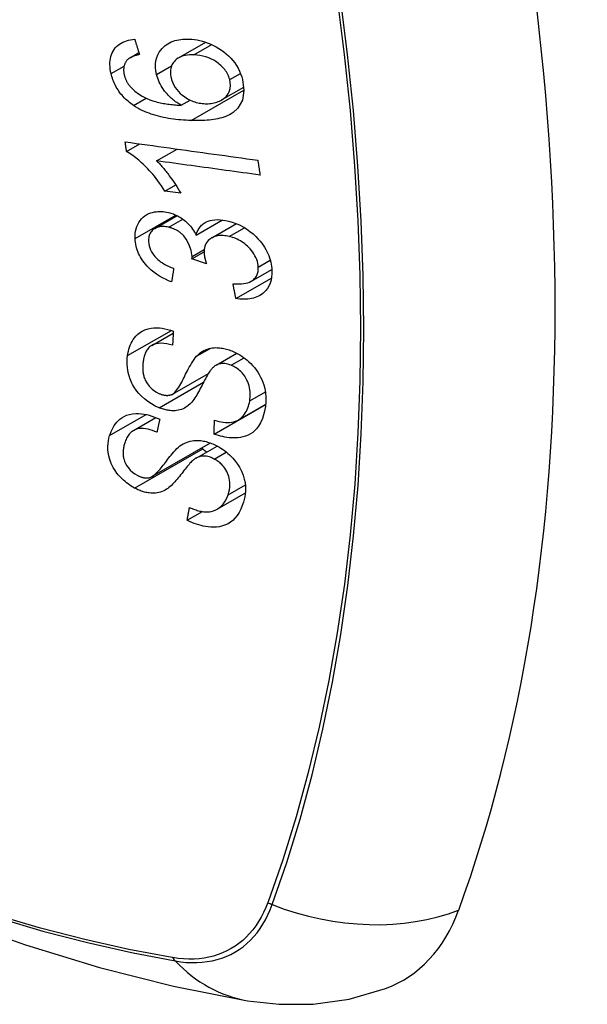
# Model space of a CAD drawing. Header units: inches. Extents: x 581 to 683, y 228 to 312.
# Tile 34 of 104: x 606.365 to 606.667, y 294.864 to 295.39. Entities that reach past the tile are written whole.
import ezdxf

# ---------------------------------------------------------------- set-up
doc = ezdxf.new("R2010")
doc.units = ezdxf.units.IN
doc.header["$MEASUREMENT"] = 0
doc.layers.add('Visible Edges(ANSI)', color=7, linetype='Continuous', lineweight=25)
doc.layers.add('Visible Tangent Edges(ANSI)', color=7, linetype='Continuous', lineweight=25)

msp = doc.modelspace()

# ---------------------------------------------------------------- linework, layer by layer
at = {"layer": 'Visible Edges(ANSI)'}
for p, q in [((606.44924, 295.36931), (606.46378, 295.37769)), ((606.42345, 295.36941), (606.42814, 295.37211)), ((606.47227, 295.34685), (606.48408, 295.35366)), ((606.45068, 295.34405), (606.45543, 295.34678)), ((606.42155, 295.31935), (606.42863, 295.32343)), ((606.43759, 295.31437), (606.44853, 295.32067)), ((606.44204, 295.2982), (606.44778, 295.3015)), ((606.45044, 295.29705), (606.44204, 295.2982)), ((606.43664, 295.27828), (606.44852, 295.28512)), ((606.4587, 295.2747), (606.47275, 295.2828)), ((606.467, 295.27324), (606.48019, 295.28084)), ((606.45644, 295.26208), (606.46292, 295.26581)), ((606.46417, 295.25945), (606.45644, 295.26208)), ((606.48814, 295.25017), (606.49901, 295.25643)), ((606.47987, 295.24081), (606.49885, 295.25174)), ((606.435, 295.21588), (606.44644, 295.22247)), ((606.4693, 295.20529), (606.48039, 295.21167)), ((606.4461, 295.18988), (606.46521, 295.20088)), ((606.46823, 295.16855), (606.49569, 295.18436)), ((606.48103, 295.176), (606.4958, 295.1845)), ((606.49569, 295.18436), (606.49569, 295.18444)), ((606.49578, 295.1843), (606.49569, 295.18436)), ((606.4252, 295.17041), (606.4372, 295.17733)), ((606.43511, 295.14581), (606.46631, 295.16378)), ((606.45864, 295.15569), (606.46988, 295.16216)), ((606.46979, 295.1284), (606.48496, 295.13714)), ((606.45387, 295.12252), (606.46197, 295.12719))]:
    msp.add_line(p, q, dxfattribs=at)
at = {"layer": 'Visible Edges(ANSI)', "flags": 128}
for points in [[(606.41332, 295.36092), (606.41306, 295.36211), (606.41286, 295.3633), (606.41272, 295.36449), (606.41266, 295.36566), (606.41266, 295.36681), (606.41275, 295.36794), (606.41291, 295.36904), (606.41316, 295.37009), (606.41348, 295.3711), (606.41389, 295.37206), (606.41437, 295.37297), (606.41493, 295.37384), (606.41556, 295.37465), (606.41625, 295.37539), (606.41701, 295.37606), (606.41783, 295.37667), (606.4187, 295.37722), (606.41963, 295.3777), (606.42059, 295.37811), (606.42159, 295.37845), (606.42263, 295.37874), (606.42369, 295.37897), (606.42478, 295.37915), (606.42588, 295.37928)], [(606.42588, 295.37928), (606.42599, 295.37894), (606.4261, 295.37859), (606.4262, 295.37825), (606.42631, 295.37791), (606.42642, 295.37757), (606.42652, 295.37723), (606.42663, 295.37689), (606.42674, 295.37655), (606.42685, 295.37621), (606.42695, 295.37587), (606.42706, 295.37553), (606.42717, 295.37519), (606.42728, 295.37485), (606.42738, 295.37451), (606.42749, 295.37417), (606.4276, 295.37383), (606.42771, 295.37349), (606.42781, 295.37315), (606.42792, 295.37281), (606.42803, 295.37247), (606.42814, 295.37213), (606.42825, 295.37179), (606.42835, 295.37145), (606.42846, 295.37111)], [(606.43752, 295.36047), (606.43715, 295.36237), (606.43696, 295.36425), (606.43698, 295.36608), (606.43721, 295.36783), (606.43765, 295.3695), (606.43827, 295.37103), (606.43899, 295.37235), (606.43976, 295.37345), (606.44049, 295.37434), (606.44119, 295.37507), (606.44193, 295.37573), (606.44272, 295.37634), (606.44355, 295.37689), (606.44443, 295.37739), (606.44536, 295.37783), (606.44632, 295.37821), (606.44732, 295.37854), (606.44834, 295.3788), (606.44938, 295.37901), (606.45045, 295.37917), (606.45154, 295.37928), (606.45265, 295.37935), (606.45377, 295.37937), (606.45491, 295.37934)], [(606.45491, 295.37934), (606.45633, 295.37926), (606.45777, 295.3791), (606.45921, 295.37888), (606.46066, 295.37858), (606.46211, 295.37821), (606.46357, 295.37776), (606.46504, 295.37723), (606.46652, 295.37663), (606.46798, 295.37595), (606.46942, 295.37519), (606.47083, 295.37437), (606.47219, 295.37348), (606.4735, 295.37252), (606.47475, 295.37149), (606.47596, 295.37039), (606.47711, 295.36921), (606.47819, 295.36795), (606.47921, 295.36663), (606.48015, 295.36523), (606.48101, 295.36377), (606.48176, 295.36228), (606.4824, 295.36078), (606.48294, 295.35926), (606.48338, 295.35772)], [(606.42846, 295.37111), (606.42816, 295.37105), (606.42786, 295.37098), (606.42756, 295.37091), (606.42726, 295.37084), (606.42696, 295.37076), (606.42666, 295.37068), (606.42636, 295.3706), (606.42607, 295.37051), (606.42577, 295.37041), (606.42548, 295.37031), (606.42519, 295.37021), (606.42491, 295.3701), (606.42463, 295.36999), (606.42436, 295.36987), (606.42409, 295.36974), (606.42383, 295.36961), (606.42357, 295.36947), (606.42332, 295.36933), (606.42307, 295.36917), (606.42283, 295.36901), (606.4226, 295.36884), (606.42238, 295.36866), (606.42216, 295.36847), (606.42196, 295.36827)], [(606.45746, 295.37091), (606.45629, 295.37092), (606.45513, 295.37088), (606.45399, 295.37078), (606.45288, 295.37061), (606.45181, 295.37036), (606.45078, 295.37003), (606.44981, 295.36961), (606.44889, 295.3691), (606.44808, 295.36851), (606.44741, 295.36791), (606.44686, 295.3673), (606.44642, 295.36672), (606.44607, 295.36616), (606.44576, 295.36558), (606.4455, 295.36497), (606.44528, 295.36433), (606.44512, 295.36366), (606.445, 295.36297), (606.44494, 295.36226), (606.44493, 295.36154), (606.44497, 295.3608), (606.44505, 295.36005), (606.44518, 295.3593), (606.44534, 295.35854)], [(606.47654, 295.35776), (606.47635, 295.35845), (606.47611, 295.35913), (606.47585, 295.35981), (606.47554, 295.36048), (606.47519, 295.36114), (606.4748, 295.3618), (606.47437, 295.36244), (606.47391, 295.36306), (606.47342, 295.36367), (606.4729, 295.36425), (606.47236, 295.36481), (606.47179, 295.36534), (606.4712, 295.36586), (606.47059, 295.36635), (606.46996, 295.36683), (606.46916, 295.36739), (606.46813, 295.36803), (606.46687, 295.3687), (606.46538, 295.36935), (606.46379, 295.36989), (606.4622, 295.37031), (606.4606, 295.37061), (606.45902, 295.37081), (606.45746, 295.37091)], [(606.42196, 295.36827), (606.42174, 295.36801), (606.42154, 295.36775), (606.42135, 295.36747), (606.42116, 295.36719), (606.42099, 295.3669), (606.42083, 295.3666), (606.42068, 295.36629), (606.42055, 295.36598), (606.42043, 295.36566), (606.42032, 295.36533), (606.42023, 295.365), (606.42015, 295.36466), (606.42009, 295.36431), (606.42004, 295.36396), (606.42001, 295.3636), (606.41998, 295.36323), (606.41998, 295.36286), (606.41999, 295.36248), (606.42001, 295.3621), (606.42005, 295.36172), (606.4201, 295.36133), (606.42016, 295.36094), (606.42023, 295.36056), (606.42032, 295.36017)], [(606.42523, 295.34394), (606.42449, 295.34446), (606.42376, 295.345), (606.42305, 295.34556), (606.42235, 295.34614), (606.42167, 295.34674), (606.42101, 295.34736), (606.42036, 295.34801), (606.41974, 295.34867), (606.41914, 295.34934), (606.41857, 295.35003), (606.41802, 295.35074), (606.4175, 295.35147), (606.417, 295.35221), (606.41653, 295.35297), (606.41608, 295.35374), (606.41567, 295.35451), (606.41528, 295.35529), (606.41492, 295.35608), (606.41459, 295.35688), (606.41428, 295.35768), (606.414, 295.35849), (606.41375, 295.3593), (606.41352, 295.36011), (606.41332, 295.36092)], [(606.42032, 295.36017), (606.4204, 295.35986), (606.42048, 295.35955), (606.42058, 295.35924), (606.42068, 295.35893), (606.42078, 295.35862), (606.4209, 295.35832), (606.42102, 295.35801), (606.42115, 295.35771), (606.42129, 295.3574), (606.42144, 295.3571), (606.42159, 295.3568), (606.42175, 295.35651), (606.42192, 295.35621), (606.4221, 295.35593), (606.42228, 295.35564), (606.42247, 295.35536), (606.42267, 295.35508), (606.42287, 295.35481), (606.42308, 295.35454), (606.42329, 295.35427), (606.42352, 295.35401), (606.42375, 295.35375), (606.42398, 295.3535), (606.42422, 295.35325)], [(606.45068, 295.34405), (606.45008, 295.3444), (606.44948, 295.34476), (606.44889, 295.34514), (606.44831, 295.34553), (606.44773, 295.34593), (606.44717, 295.34635), (606.44661, 295.34678), (606.44606, 295.34723), (606.44551, 295.34769), (606.44495, 295.34819), (606.44437, 295.34875), (606.44376, 295.34937), (606.44314, 295.35005), (606.4425, 295.35079), (606.44186, 295.35161), (606.44122, 295.3525), (606.44059, 295.35344), (606.44, 295.35441), (606.43946, 295.35539), (606.43896, 295.35638), (606.43852, 295.3574), (606.43814, 295.35842), (606.4378, 295.35944), (606.43752, 295.36047)], [(606.44534, 295.35854), (606.44572, 295.35725), (606.44621, 295.35598), (606.44682, 295.35474), (606.44754, 295.35354), (606.44838, 295.35239), (606.4493, 295.35132), (606.45021, 295.3504), (606.45107, 295.34963), (606.45184, 295.349), (606.45256, 295.34847), (606.45329, 295.34798), (606.45403, 295.34752), (606.45479, 295.3471), (606.45556, 295.34672), (606.45635, 295.34637), (606.45714, 295.34606), (606.45794, 295.34579), (606.45874, 295.34556), (606.45954, 295.34536), (606.46034, 295.3452), (606.46113, 295.34507), (606.46192, 295.34498), (606.46271, 295.34491), (606.4635, 295.34487)], [(606.48338, 295.35772), (606.48415, 295.35199), (606.4833, 295.34677), (606.48087, 295.34251), (606.47844, 295.34019), (606.47742, 295.33951), (606.4765, 295.33898), (606.47552, 295.33851), (606.47452, 295.33809), (606.47348, 295.33772), (606.47242, 295.33739), (606.47134, 295.3371), (606.47025, 295.33685), (606.46913, 295.33663), (606.46799, 295.33644), (606.46683, 295.33628), (606.46565, 295.33615), (606.46446, 295.33604), (606.46325, 295.33596), (606.46204, 295.3359), (606.46083, 295.33586), (606.45962, 295.33584), (606.4584, 295.33584), (606.4572, 295.33586), (606.456, 295.33589)], [(606.4635, 295.34487), (606.46432, 295.34486), (606.46512, 295.34488), (606.46592, 295.34493), (606.4667, 295.34502), (606.46746, 295.34514), (606.46821, 295.3453), (606.46895, 295.34548), (606.46967, 295.3457), (606.47038, 295.34596), (606.47108, 295.34625), (606.47176, 295.34658), (606.47242, 295.34694), (606.47306, 295.34736), (606.47367, 295.34782), (606.47425, 295.34833), (606.47477, 295.34889), (606.47525, 295.34949), (606.47566, 295.35014), (606.47602, 295.35083), (606.47639, 295.35177), (606.47673, 295.35304), (606.4769, 295.35455), (606.47684, 295.35613), (606.47654, 295.35776)], [(606.42422, 295.35325), (606.42597, 295.35162), (606.42787, 295.35018), (606.42988, 295.34893), (606.43194, 295.34786), (606.43388, 295.34702), (606.43558, 295.3464), (606.43695, 295.34597), (606.43793, 295.34571), (606.43871, 295.34552), (606.4395, 295.34534), (606.4403, 295.34518), (606.4411, 295.34503), (606.44191, 295.34489), (606.44273, 295.34477), (606.44354, 295.34465), (606.44435, 295.34455), (606.44517, 295.34445), (606.44598, 295.34437), (606.44678, 295.3443), (606.44758, 295.34423), (606.44837, 295.34417), (606.44915, 295.34412), (606.44992, 295.34408), (606.45068, 295.34405)], [(606.456, 295.33589), (606.45465, 295.33594), (606.4533, 295.33601), (606.45194, 295.3361), (606.45058, 295.3362), (606.44923, 295.33633), (606.44787, 295.33648), (606.44652, 295.33664), (606.44517, 295.33683), (606.44383, 295.33705), (606.4425, 295.33729), (606.44118, 295.33755), (606.43987, 295.33784), (606.43857, 295.33816), (606.43728, 295.33851), (606.43601, 295.33889), (606.43476, 295.33929), (606.43352, 295.33973), (606.4323, 295.3402), (606.43109, 295.34071), (606.42989, 295.34126), (606.4287, 295.34186), (606.42752, 295.3425), (606.42636, 295.3432), (606.42523, 295.34394)], [(606.42082, 295.32451), (606.42375, 295.32411), (606.42668, 295.3237), (606.42962, 295.32329), (606.43256, 295.32288), (606.43551, 295.32247), (606.43847, 295.32206), (606.44143, 295.32165), (606.44439, 295.32124), (606.44735, 295.32083), (606.45031, 295.32042), (606.45327, 295.32001), (606.45624, 295.3196), (606.4592, 295.31919), (606.46216, 295.31878), (606.46512, 295.31837), (606.46808, 295.31796), (606.47103, 295.31755), (606.47398, 295.31714), (606.47692, 295.31674), (606.47986, 295.31633), (606.48279, 295.31592), (606.48571, 295.31552), (606.48863, 295.31512), (606.49153, 295.31471)], [(606.42155, 295.31935), (606.42152, 295.31957), (606.42149, 295.31978), (606.42146, 295.32), (606.42143, 295.32021), (606.4214, 295.32043), (606.42137, 295.32064), (606.42134, 295.32086), (606.42131, 295.32107), (606.42127, 295.32129), (606.42124, 295.3215), (606.42121, 295.32172), (606.42118, 295.32193), (606.42115, 295.32215), (606.42112, 295.32236), (606.42109, 295.32258), (606.42106, 295.32279), (606.42103, 295.32301), (606.421, 295.32322), (606.42097, 295.32344), (606.42094, 295.32365), (606.42091, 295.32387), (606.42088, 295.32408), (606.42085, 295.3243), (606.42082, 295.32451)], [(606.44204, 295.2982), (606.4411, 295.29968), (606.44015, 295.3011), (606.4392, 295.30245), (606.43826, 295.30373), (606.43732, 295.30495), (606.43639, 295.30611), (606.43548, 295.30721), (606.43458, 295.30824), (606.43369, 295.30922), (606.43282, 295.31015), (606.43197, 295.31102), (606.43115, 295.31184), (606.43034, 295.31261), (606.42957, 295.31333), (606.42882, 295.31401), (606.42807, 295.31467), (606.4273, 295.31533), (606.42651, 295.31597), (606.42571, 295.31659), (606.4249, 295.31719), (606.42408, 295.31778), (606.42324, 295.31833), (606.4224, 295.31886), (606.42155, 295.31935)], [(606.49274, 295.30677), (606.49046, 295.30709), (606.48818, 295.3074), (606.48589, 295.30772), (606.4836, 295.30803), (606.4813, 295.30835), (606.47901, 295.30866), (606.47671, 295.30898), (606.47441, 295.3093), (606.4721, 295.30961), (606.4698, 295.30993), (606.4675, 295.31025), (606.46519, 295.31057), (606.46289, 295.31088), (606.46058, 295.3112), (606.45828, 295.31152), (606.45597, 295.31184), (606.45367, 295.31215), (606.45137, 295.31247), (606.44907, 295.31279), (606.44677, 295.31311), (606.44447, 295.31342), (606.44217, 295.31374), (606.43988, 295.31405), (606.43759, 295.31437)], [(606.43759, 295.31437), (606.43808, 295.31389), (606.43856, 295.3134), (606.43904, 295.3129), (606.43951, 295.31239), (606.43998, 295.31187), (606.44044, 295.31135), (606.4409, 295.31082), (606.44134, 295.31029), (606.44179, 295.30975), (606.44222, 295.30922), (606.44265, 295.30868), (606.44307, 295.30814), (606.44348, 295.3076), (606.44389, 295.30706), (606.44435, 295.30644), (606.44489, 295.3057), (606.4455, 295.30485), (606.44617, 295.30391), (606.44687, 295.30288), (606.4476, 295.30179), (606.44833, 295.30065), (606.44906, 295.29947), (606.44977, 295.29826), (606.45044, 295.29705)], [(606.49153, 295.31471), (606.49158, 295.31438), (606.49163, 295.31405), (606.49168, 295.31372), (606.49173, 295.31339), (606.49178, 295.31306), (606.49183, 295.31273), (606.49188, 295.3124), (606.49194, 295.31206), (606.49199, 295.31173), (606.49204, 295.3114), (606.49209, 295.31107), (606.49214, 295.31074), (606.49219, 295.31041), (606.49224, 295.31008), (606.49229, 295.30975), (606.49234, 295.30942), (606.49239, 295.30909), (606.49244, 295.30876), (606.49249, 295.30842), (606.49254, 295.30809), (606.49259, 295.30776), (606.49264, 295.30743), (606.49269, 295.3071), (606.49274, 295.30677)], [(606.42608, 295.27287), (606.42607, 295.27422), (606.42615, 295.27555), (606.42633, 295.27683), (606.42661, 295.27807), (606.427, 295.27926), (606.42748, 295.2804), (606.42807, 295.28149), (606.42874, 295.2825), (606.4295, 295.28342), (606.43035, 295.28426), (606.4313, 295.28502), (606.43232, 295.28566), (606.43337, 295.28618), (606.43441, 295.28658), (606.43542, 295.28687), (606.43639, 295.28708), (606.43729, 295.28723), (606.4382, 295.28732), (606.43912, 295.28736), (606.44005, 295.28735), (606.44099, 295.28729), (606.44194, 295.28718), (606.44291, 295.28702), (606.44389, 295.28681)], [(606.44389, 295.28681), (606.44454, 295.28664), (606.4452, 295.28645), (606.44585, 295.28624), (606.4465, 295.286), (606.44715, 295.28574), (606.4478, 295.28546), (606.44844, 295.28515), (606.44907, 295.28483), (606.44969, 295.28448), (606.45031, 295.2841), (606.45093, 295.2837), (606.45157, 295.28325), (606.45223, 295.28276), (606.4529, 295.28221), (606.45358, 295.28161), (606.45426, 295.28096), (606.45494, 295.28025), (606.45558, 295.27951), (606.45619, 295.27875), (606.45676, 295.27797), (606.4573, 295.27717), (606.4578, 295.27636), (606.45826, 295.27554), (606.4587, 295.2747)], [(606.4587, 295.2747), (606.45886, 295.27531), (606.45904, 295.2759), (606.45925, 295.27648), (606.45949, 295.27704), (606.45975, 295.27758), (606.46005, 295.2781), (606.46037, 295.27861), (606.46073, 295.27909), (606.46112, 295.27955), (606.46153, 295.27998), (606.46197, 295.28038), (606.46245, 295.28076), (606.46294, 295.28111), (606.4635, 295.28144), (606.4642, 295.2818), (606.46505, 295.28216), (606.46607, 295.28248), (606.46727, 295.28275), (606.46862, 295.28292), (606.47002, 295.28298), (606.47144, 295.28293), (606.4729, 295.28278), (606.47436, 295.28254), (606.47584, 295.28222)], [(606.47584, 295.28222), (606.47783, 295.28168), (606.47981, 295.28099), (606.48178, 295.28014), (606.48369, 295.27915), (606.48554, 295.27801), (606.48733, 295.27673), (606.48899, 295.27534), (606.49046, 295.27396), (606.49172, 295.27264), (606.49278, 295.27142), (606.49363, 295.27034), (606.49439, 295.26929), (606.4951, 295.26822), (606.49575, 295.26713), (606.49635, 295.26602), (606.49689, 295.26489), (606.49737, 295.26376), (606.49778, 295.26262), (606.49813, 295.26148), (606.49843, 295.26034), (606.49867, 295.2592), (606.49885, 295.25807), (606.49897, 295.25694), (606.49905, 295.25582)], [(606.44401, 295.27891), (606.44328, 295.27906), (606.44255, 295.27919), (606.44183, 295.27927), (606.44111, 295.27931), (606.44041, 295.27931), (606.43972, 295.27926), (606.43906, 295.27916), (606.43842, 295.27901), (606.43781, 295.27882), (606.43722, 295.27858), (606.43665, 295.27828), (606.43612, 295.27795), (606.43563, 295.27757), (606.43517, 295.27715), (606.43477, 295.2767), (606.43441, 295.27622), (606.4341, 295.27569), (606.43384, 295.27513), (606.43363, 295.27455), (606.43347, 295.27393), (606.43336, 295.2733), (606.43329, 295.27265), (606.43326, 295.27198), (606.43327, 295.2713)], [(606.45649, 295.26329), (606.45604, 295.26646), (606.45495, 295.26962), (606.45334, 295.27255), (606.45202, 295.27431), (606.45153, 295.27485), (606.45119, 295.27518), (606.45085, 295.27549), (606.4505, 295.27579), (606.45014, 295.27608), (606.44977, 295.27636), (606.44939, 295.27662), (606.449, 295.27687), (606.44861, 295.27711), (606.4482, 295.27734), (606.4478, 295.27755), (606.44738, 295.27775), (606.44697, 295.27794), (606.44655, 295.27811), (606.44613, 295.27827), (606.44571, 295.27842), (606.44529, 295.27856), (606.44486, 295.27869), (606.44444, 295.2788), (606.44401, 295.27891)], [(606.44555, 295.24971), (606.4439, 295.2504), (606.44227, 295.25115), (606.44067, 295.25199), (606.43909, 295.2529), (606.43756, 295.25389), (606.43607, 295.25498), (606.43471, 295.2561), (606.43351, 295.25719), (606.43248, 295.25824), (606.4316, 295.25924), (606.43086, 295.26017), (606.43018, 295.26108), (606.42955, 295.26202), (606.42897, 295.26297), (606.42845, 295.26394), (606.42797, 295.26492), (606.42755, 295.26592), (606.42719, 295.26691), (606.42688, 295.26791), (606.42662, 295.26891), (606.42641, 295.2699), (606.42626, 295.2709), (606.42615, 295.27189), (606.42608, 295.27287)], [(606.43327, 295.2713), (606.43337, 295.27021), (606.43357, 295.26909), (606.43389, 295.26798), (606.43432, 295.26688), (606.43487, 295.26579), (606.43549, 295.2648), (606.43611, 295.26396), (606.43668, 295.26327), (606.43719, 295.26271), (606.43773, 295.26218), (606.43828, 295.26167), (606.43886, 295.26119), (606.43945, 295.26073), (606.44007, 295.2603), (606.4407, 295.25988), (606.44134, 295.25948), (606.44199, 295.25911), (606.44265, 295.25875), (606.44332, 295.25841), (606.444, 295.25809), (606.44468, 295.25778), (606.44536, 295.2575), (606.44605, 295.25722), (606.44672, 295.25697)], [(606.47631, 295.27401), (606.47552, 295.27419), (606.47472, 295.27433), (606.47394, 295.27443), (606.47316, 295.2745), (606.47239, 295.27453), (606.47163, 295.27452), (606.47088, 295.27446), (606.47016, 295.27436), (606.46945, 295.27422), (606.46878, 295.27403), (606.46813, 295.27379), (606.46751, 295.27351), (606.46691, 295.27319), (606.46632, 295.27281), (606.46573, 295.27235), (606.46514, 295.27181), (606.46459, 295.27116), (606.46409, 295.27043), (606.46369, 295.26965), (606.46337, 295.26881), (606.46314, 295.26792), (606.46299, 295.26699), (606.46293, 295.26604), (606.46294, 295.26506)], [(606.4918, 295.25759), (606.49171, 295.25861), (606.49155, 295.25964), (606.4913, 295.26067), (606.49097, 295.26171), (606.49055, 295.26273), (606.49005, 295.26373), (606.48947, 295.26473), (606.48882, 295.26568), (606.48815, 295.26655), (606.48746, 295.26735), (606.48679, 295.26808), (606.4861, 295.26875), (606.48539, 295.2694), (606.48465, 295.27), (606.48389, 295.27058), (606.4831, 295.27112), (606.48229, 295.27162), (606.48146, 295.27209), (606.48062, 295.27251), (606.47977, 295.27289), (606.47892, 295.27323), (606.47805, 295.27352), (606.47719, 295.27379), (606.47631, 295.27401)], [(606.46294, 295.26506), (606.46295, 295.26484), (606.46297, 295.26461), (606.46299, 295.26439), (606.46302, 295.26416), (606.46305, 295.26393), (606.46308, 295.26371), (606.46312, 295.26347), (606.46316, 295.26324), (606.4632, 295.26301), (606.46325, 295.26277), (606.4633, 295.26253), (606.46336, 295.26229), (606.46342, 295.26205), (606.46347, 295.26181), (606.46354, 295.26157), (606.4636, 295.26133), (606.46367, 295.26109), (606.46373, 295.26085), (606.4638, 295.26062), (606.46387, 295.26038), (606.46395, 295.26014), (606.46402, 295.25991), (606.46409, 295.25968), (606.46417, 295.25945)], [(606.45644, 295.26208), (606.45645, 295.26213), (606.45645, 295.26218), (606.45646, 295.26223), (606.45646, 295.26228), (606.45646, 295.26233), (606.45647, 295.26238), (606.45647, 295.26243), (606.45647, 295.26249), (606.45648, 295.26254), (606.45648, 295.26259), (606.45648, 295.26264), (606.45649, 295.26269), (606.45649, 295.26274), (606.45649, 295.26279), (606.45649, 295.26284), (606.4565, 295.26289), (606.4565, 295.26294), (606.4565, 295.26299), (606.4565, 295.26304), (606.4565, 295.26309), (606.4565, 295.26314), (606.4565, 295.26319), (606.4565, 295.26324), (606.45649, 295.26329)], [(606.44672, 295.25697), (606.44667, 295.25667), (606.44662, 295.25636), (606.44658, 295.25606), (606.44653, 295.25576), (606.44648, 295.25546), (606.44643, 295.25515), (606.44638, 295.25485), (606.44633, 295.25455), (606.44628, 295.25425), (606.44623, 295.25394), (606.44618, 295.25364), (606.44613, 295.25334), (606.44608, 295.25304), (606.44603, 295.25273), (606.44598, 295.25243), (606.44594, 295.25213), (606.44589, 295.25183), (606.44584, 295.25152), (606.44579, 295.25122), (606.44574, 295.25092), (606.44569, 295.25062), (606.44564, 295.25032), (606.44559, 295.25001), (606.44555, 295.24971)], [(606.47833, 295.24872), (606.47949, 295.24866), (606.48065, 295.24865), (606.4818, 295.24867), (606.48293, 295.24875), (606.48403, 295.24887), (606.4851, 295.24907), (606.48614, 295.24933), (606.48713, 295.24968), (606.48804, 295.25011), (606.48878, 295.25058), (606.48936, 295.25105), (606.48982, 295.2515), (606.49018, 295.25191), (606.49049, 295.25233), (606.49077, 295.25277), (606.49102, 295.25323), (606.49123, 295.25371), (606.49141, 295.25422), (606.49155, 295.25474), (606.49167, 295.25529), (606.49175, 295.25585), (606.49179, 295.25642), (606.49181, 295.257), (606.4918, 295.25759)], [(606.49905, 295.25582), (606.49906, 295.25403), (606.49893, 295.25229), (606.49863, 295.25061), (606.49815, 295.24902), (606.4975, 295.24753), (606.4967, 295.24621), (606.49584, 295.24512), (606.49498, 295.24426), (606.49419, 295.24358), (606.49344, 295.24304), (606.49266, 295.24256), (606.49185, 295.24212), (606.49099, 295.24173), (606.49011, 295.24139), (606.48918, 295.24111), (606.48822, 295.24088), (606.48724, 295.2407), (606.48623, 295.24057), (606.48521, 295.2405), (606.48417, 295.24047), (606.48312, 295.24049), (606.48205, 295.24056), (606.48097, 295.24066), (606.47987, 295.24081)], [(606.47987, 295.24081), (606.47981, 295.24114), (606.47974, 295.24147), (606.47968, 295.2418), (606.47961, 295.24213), (606.47955, 295.24246), (606.47948, 295.24279), (606.47942, 295.24312), (606.47935, 295.24345), (606.47929, 295.24378), (606.47923, 295.2441), (606.47916, 295.24443), (606.4791, 295.24476), (606.47903, 295.24509), (606.47897, 295.24542), (606.4789, 295.24575), (606.47884, 295.24608), (606.47877, 295.24641), (606.47871, 295.24674), (606.47865, 295.24707), (606.47858, 295.2474), (606.47852, 295.24773), (606.47845, 295.24806), (606.47839, 295.24839), (606.47833, 295.24872)], [(606.42211, 295.2104), (606.4223, 295.21157), (606.42253, 295.21271), (606.42282, 295.21384), (606.42316, 295.21493), (606.42355, 295.216), (606.424, 295.21703), (606.42451, 295.21802), (606.42509, 295.21898), (606.42572, 295.21989), (606.42645, 295.22078), (606.42735, 295.2217), (606.42845, 295.22262), (606.42979, 295.22348), (606.43135, 295.22422), (606.43299, 295.22474), (606.43461, 295.22506), (606.43618, 295.22522), (606.43767, 295.22525), (606.43911, 295.22519), (606.44057, 295.22502), (606.44204, 295.22477), (606.44352, 295.22443), (606.44501, 295.224), (606.4465, 295.22349)], [(606.4465, 295.22349), (606.44648, 295.22317), (606.44646, 295.22286), (606.44645, 295.22254), (606.44643, 295.22223), (606.44641, 295.22192), (606.44639, 295.2216), (606.44637, 295.22129), (606.44636, 295.22097), (606.44634, 295.22066), (606.44632, 295.22035), (606.4463, 295.22003), (606.44629, 295.21972), (606.44627, 295.2194), (606.44625, 295.21909), (606.44623, 295.21878), (606.44622, 295.21846), (606.4462, 295.21815), (606.44618, 295.21784), (606.44616, 295.21752), (606.44615, 295.21721), (606.44613, 295.21689), (606.44611, 295.21658), (606.4461, 295.21627), (606.44608, 295.21595)], [(606.44608, 295.21595), (606.44453, 295.21639), (606.44297, 295.21673), (606.44144, 295.21695), (606.43995, 295.21703), (606.43851, 295.21696), (606.43714, 295.21673), (606.43595, 295.21634), (606.43503, 295.21589), (606.43436, 295.21546), (606.43387, 295.21507), (606.43344, 295.21466), (606.43304, 295.21422), (606.43267, 295.21375), (606.43233, 295.21325), (606.43203, 295.21273), (606.43175, 295.21219), (606.43151, 295.21164), (606.43128, 295.21107), (606.43108, 295.21048), (606.43091, 295.20988), (606.43075, 295.20927), (606.43062, 295.20866), (606.4305, 295.20804), (606.43041, 295.20741)], [(605.87165, 295.21582), (605.90747, 295.1817), (605.94384, 295.14897), (605.98073, 295.11768), (606.01809, 295.08791), (606.05586, 295.05968), (606.094, 295.03307), (606.13247, 295.00811), (606.17122, 294.98485), (606.2102, 294.96335), (606.24938, 294.94365), (606.2887, 294.92581), (606.32813, 294.90986), (606.36762, 294.89586), (606.40713, 294.88386), (606.44661, 294.87392), (606.486, 294.86609)], [(606.45887, 295.21003), (606.45956, 295.21072), (606.4603, 295.21138), (606.46107, 295.21199), (606.46189, 295.21255), (606.46276, 295.21306), (606.46368, 295.21351), (606.46464, 295.21389), (606.46561, 295.21419), (606.46656, 295.21441), (606.46747, 295.21455), (606.46833, 295.21463), (606.46914, 295.21466), (606.4699, 295.21465), (606.4706, 295.21462), (606.4713, 295.21456), (606.47201, 295.21447), (606.47271, 295.21436), (606.47342, 295.21422), (606.47413, 295.21406), (606.47484, 295.21388), (606.47555, 295.21367), (606.47626, 295.21344), (606.47698, 295.21318), (606.47769, 295.21291)], [(606.47769, 295.21291), (606.47878, 295.21245), (606.47985, 295.21194), (606.48091, 295.21139), (606.48196, 295.21079), (606.48299, 295.21014), (606.48398, 295.20944), (606.48495, 295.20871), (606.4859, 295.20794), (606.48683, 295.20712), (606.48779, 295.2062), (606.48875, 295.2052), (606.48971, 295.20409), (606.49066, 295.20289), (606.49155, 295.20161), (606.49236, 295.20029), (606.49307, 295.19896), (606.4937, 295.19761), (606.49425, 295.19624), (606.49476, 295.19477), (606.49526, 295.19291), (606.49568, 295.19068), (606.49591, 295.18816), (606.4959, 295.18568), (606.49565, 295.18327)], [(606.43888, 295.18259), (606.43684, 295.1835), (606.43485, 295.1846), (606.43294, 295.18586), (606.43113, 295.18727), (606.42946, 295.18879), (606.4281, 295.1902), (606.42707, 295.19145), (606.42631, 295.19247), (606.42576, 295.19329), (606.42526, 295.19411), (606.42479, 295.19494), (606.42437, 295.19577), (606.42398, 295.19661), (606.42364, 295.19745), (606.42332, 295.1983), (606.42304, 295.19916), (606.42275, 295.20015), (606.42246, 295.20131), (606.42221, 295.20263), (606.422, 295.20411), (606.42188, 295.20571), (606.42186, 295.20731), (606.42194, 295.20887), (606.42211, 295.2104)], [(606.43041, 295.20741), (606.43034, 295.20692), (606.43028, 295.20642), (606.43023, 295.20592), (606.4302, 295.20541), (606.43017, 295.20491), (606.43015, 295.20439), (606.43015, 295.20388), (606.43016, 295.20336), (606.43018, 295.20284), (606.43022, 295.20231), (606.43027, 295.20177), (606.43034, 295.20124), (606.43044, 295.2007), (606.43055, 295.20016), (606.43068, 295.19962), (606.43084, 295.19907), (606.43102, 295.19853), (606.43122, 295.19799), (606.43155, 295.19726), (606.43234, 295.19586), (606.43366, 295.19408), (606.43528, 295.19243), (606.43716, 295.19106), (606.4392, 295.19005)], [(606.4458, 295.18973), (606.44642, 295.19008), (606.44704, 295.19059), (606.44766, 295.19122), (606.44827, 295.19196), (606.44888, 295.19277), (606.44945, 295.19364), (606.44999, 295.19451), (606.45049, 295.19538), (606.45096, 295.19622), (606.4514, 295.19705), (606.45182, 295.19788), (606.45223, 295.19871), (606.45265, 295.19956), (606.45307, 295.20042), (606.45351, 295.20131), (606.45397, 295.20222), (606.45447, 295.20317), (606.455, 295.20417), (606.45558, 295.20521), (606.45621, 295.20628), (606.45686, 295.20733), (606.45753, 295.20833), (606.4582, 295.20924), (606.45887, 295.21003)], [(606.46633, 295.20253), (606.466, 295.20209), (606.46565, 295.20157), (606.46528, 295.20098), (606.46489, 295.20033), (606.46449, 295.19962), (606.46407, 295.19886), (606.46364, 295.19805), (606.4632, 295.19722), (606.46275, 295.19635), (606.46229, 295.19547), (606.46182, 295.19457), (606.46135, 295.19367), (606.46087, 295.19278), (606.46039, 295.19189), (606.45992, 295.19102), (606.45944, 295.19017), (606.45897, 295.18936), (606.45849, 295.18858), (606.458, 295.18781), (606.45748, 295.18705), (606.45695, 295.18632), (606.45641, 295.18563), (606.45586, 295.18501), (606.45531, 295.18446)], [(606.47735, 295.20528), (606.47669, 295.20553), (606.47602, 295.20574), (606.47535, 295.20592), (606.47468, 295.20606), (606.47402, 295.20615), (606.47337, 295.20621), (606.47274, 295.20621), (606.47214, 295.20618), (606.47159, 295.20611), (606.47109, 295.20601), (606.47063, 295.20588), (606.4702, 295.20572), (606.4698, 295.20555), (606.46942, 295.20535), (606.46905, 295.20514), (606.46869, 295.2049), (606.46835, 295.20465), (606.46802, 295.20438), (606.46771, 295.20409), (606.46741, 295.2038), (606.46712, 295.20349), (606.46684, 295.20318), (606.46658, 295.20286), (606.46633, 295.20253)], [(606.48723, 295.18626), (606.48735, 295.18721), (606.48743, 295.18818), (606.48747, 295.18917), (606.48746, 295.19017), (606.4874, 295.19118), (606.48728, 295.19221), (606.4871, 295.19324), (606.48687, 295.19428), (606.48657, 295.19531), (606.4862, 295.19635), (606.48577, 295.19738), (606.48525, 295.1984), (606.48464, 295.19939), (606.48396, 295.20034), (606.48325, 295.20118), (606.48254, 295.2019), (606.48186, 295.20253), (606.48123, 295.20304), (606.48062, 295.2035), (606.48, 295.20392), (606.47936, 295.20431), (606.4787, 295.20467), (606.47803, 295.20499), (606.47735, 295.20528)], [(606.4392, 295.19005), (606.43949, 295.18993), (606.43979, 295.18983), (606.44008, 295.18973), (606.44038, 295.18963), (606.44067, 295.18955), (606.44097, 295.18947), (606.44127, 295.1894), (606.44156, 295.18934), (606.44185, 295.1893), (606.44214, 295.18926), (606.44243, 295.18922), (606.44271, 295.1892), (606.443, 295.18919), (606.44328, 295.18919), (606.44355, 295.1892), (606.44382, 295.18922), (606.44409, 295.18925), (606.44435, 295.18929), (606.4446, 295.18934), (606.44485, 295.1894), (606.4451, 295.18947), (606.44534, 295.18955), (606.44557, 295.18963), (606.4458, 295.18973)], [(606.46845, 295.17595), (606.46962, 295.17561), (606.4708, 295.17532), (606.47197, 295.17508), (606.47314, 295.17489), (606.47429, 295.17476), (606.47542, 295.1747), (606.47652, 295.17472), (606.47759, 295.17482), (606.47864, 295.17503), (606.47967, 295.17535), (606.48069, 295.17581), (606.48164, 295.17637), (606.48249, 295.17701), (606.48325, 295.17771), (606.48393, 295.17844), (606.48451, 295.17919), (606.48503, 295.17996), (606.4855, 295.18076), (606.48591, 295.18161), (606.48627, 295.18248), (606.48658, 295.18339), (606.48685, 295.18432), (606.48706, 295.18528), (606.48723, 295.18626)], [(606.45531, 295.18446), (606.45466, 295.18388), (606.45397, 295.18335), (606.45325, 295.18286), (606.45248, 295.18241), (606.45168, 295.18202), (606.45083, 295.18168), (606.44995, 295.18141), (606.44908, 295.18121), (606.44825, 295.18108), (606.44747, 295.181), (606.44674, 295.18097), (606.44606, 295.18098), (606.44546, 295.18101), (606.44487, 295.18105), (606.44428, 295.18112), (606.44368, 295.18121), (606.44309, 295.18131), (606.44249, 295.18144), (606.44189, 295.18159), (606.44129, 295.18175), (606.44069, 295.18193), (606.44009, 295.18213), (606.43948, 295.18235), (606.43888, 295.18259)], [(606.49565, 295.18327), (606.495, 295.17997), (606.49407, 295.1769), (606.49301, 295.17448), (606.49192, 295.17267), (606.49092, 295.17138), (606.48994, 295.17036), (606.48886, 295.16945), (606.48768, 295.16865), (606.4864, 295.16797), (606.48501, 295.16741), (606.48362, 295.16699), (606.48223, 295.16671), (606.48089, 295.16653), (606.47962, 295.16645), (606.47843, 295.16644), (606.47732, 295.16648), (606.4762, 295.16657), (606.47508, 295.16672), (606.47395, 295.16691), (606.47281, 295.16715), (606.47167, 295.16744), (606.47053, 295.16777), (606.46938, 295.16814), (606.46823, 295.16855)], [(606.41253, 295.16777), (606.41291, 295.16889), (606.41334, 295.16999), (606.41382, 295.17105), (606.41437, 295.17207), (606.41497, 295.17305), (606.41564, 295.17399), (606.41637, 295.17487), (606.41717, 295.1757), (606.41805, 295.17648), (606.41906, 295.17723), (606.42024, 295.17793), (606.42159, 295.17855), (606.42314, 295.17905), (606.42479, 295.17937), (606.42642, 295.17952), (606.428, 295.17951), (606.4295, 295.1794), (606.43091, 295.1792), (606.4323, 295.17892), (606.43369, 295.17857), (606.43507, 295.17813), (606.43646, 295.17763), (606.43784, 295.17705), (606.43922, 295.1764)], [(606.43922, 295.1764), (606.43916, 295.17611), (606.4391, 295.17583), (606.43904, 295.17554), (606.43898, 295.17525), (606.43892, 295.17496), (606.43886, 295.17467), (606.4388, 295.17438), (606.43874, 295.1741), (606.43867, 295.17381), (606.43861, 295.17352), (606.43855, 295.17323), (606.43849, 295.17294), (606.43843, 295.17266), (606.43837, 295.17237), (606.43831, 295.17208), (606.43825, 295.17179), (606.43819, 295.1715), (606.43813, 295.17122), (606.43807, 295.17093), (606.43801, 295.17064), (606.43795, 295.17035), (606.43789, 295.17006), (606.43783, 295.16978), (606.43777, 295.16949)], [(606.46823, 295.16855), (606.46824, 295.16886), (606.46824, 295.16917), (606.46825, 295.16948), (606.46826, 295.16978), (606.46827, 295.17009), (606.46828, 295.1704), (606.46829, 295.17071), (606.4683, 295.17101), (606.46831, 295.17132), (606.46832, 295.17163), (606.46833, 295.17194), (606.46834, 295.17225), (606.46835, 295.17255), (606.46835, 295.17286), (606.46836, 295.17317), (606.46837, 295.17348), (606.46838, 295.17379), (606.46839, 295.1741), (606.4684, 295.1744), (606.46841, 295.17471), (606.46842, 295.17502), (606.46843, 295.17533), (606.46844, 295.17564), (606.46845, 295.17595)], [(606.43777, 295.16949), (606.43658, 295.16998), (606.43539, 295.17042), (606.43419, 295.1708), (606.433, 295.1711), (606.43182, 295.17133), (606.43066, 295.17146), (606.42953, 295.1715), (606.42845, 295.17144), (606.42741, 295.17126), (606.4265, 295.171), (606.42571, 295.17068), (606.42503, 295.17032), (606.42446, 295.16993), (606.42394, 295.16951), (606.42346, 295.16905), (606.42302, 295.16856), (606.42261, 295.16803), (606.42224, 295.16749), (606.4219, 295.16692), (606.42159, 295.16633), (606.4213, 295.16572), (606.42104, 295.1651), (606.42081, 295.16447), (606.4206, 295.16382)], [(606.42586, 295.13972), (606.42496, 295.14022), (606.42408, 295.14075), (606.42321, 295.14131), (606.42237, 295.14191), (606.42154, 295.14253), (606.42072, 295.14319), (606.41994, 295.14387), (606.41918, 295.14458), (606.41846, 295.14531), (606.41775, 295.14606), (606.41708, 295.14683), (606.41635, 295.14772), (606.4154, 295.14902), (606.41435, 295.15072), (606.41333, 295.15279), (606.41255, 295.15489), (606.41204, 295.15688), (606.41174, 295.15871), (606.4116, 295.16036), (606.41157, 295.16192), (606.41166, 295.16344), (606.41186, 295.16493), (606.41215, 295.16637), (606.41253, 295.16777)], [(606.45005, 295.16221), (606.45085, 295.16275), (606.45168, 295.16325), (606.45256, 295.16371), (606.45347, 295.16411), (606.45443, 295.16446), (606.45542, 295.16475), (606.45646, 295.16497), (606.45749, 295.16511), (606.45848, 295.16518), (606.45942, 295.16519), (606.46031, 295.16515), (606.46115, 295.16507), (606.46193, 295.16496), (606.46265, 295.16483), (606.46336, 295.16468), (606.46407, 295.1645), (606.46478, 295.1643), (606.46549, 295.16407), (606.4662, 295.16382), (606.4669, 295.16355), (606.46761, 295.16325), (606.46831, 295.16294), (606.46901, 295.1626), (606.46971, 295.16225)], [(606.4206, 295.16382), (606.42045, 295.16332), (606.42031, 295.16281), (606.42018, 295.1623), (606.42006, 295.16178), (606.41996, 295.16126), (606.41987, 295.16073), (606.4198, 295.16019), (606.41975, 295.15965), (606.41971, 295.1591), (606.4197, 295.15854), (606.4197, 295.15797), (606.41973, 295.15739), (606.41979, 295.15681), (606.41988, 295.15622), (606.42, 295.15562), (606.42019, 295.15489), (606.42052, 295.15397), (606.42101, 295.15289), (606.42171, 295.15166), (606.42255, 295.15045), (606.42354, 295.1493), (606.42467, 295.14825), (606.4259, 295.14733), (606.42721, 295.14655)], [(606.4339, 295.1453), (606.43457, 295.14553), (606.43526, 295.1459), (606.43597, 295.14638), (606.43669, 295.14696), (606.43741, 295.14762), (606.43812, 295.14834), (606.4388, 295.14907), (606.43944, 295.14981), (606.44004, 295.15053), (606.44061, 295.15125), (606.44116, 295.15196), (606.44171, 295.15268), (606.44225, 295.1534), (606.4428, 295.15414), (606.44337, 295.1549), (606.44397, 295.15567), (606.4446, 295.15648), (606.44528, 295.15732), (606.44601, 295.1582), (606.4468, 295.1591), (606.44761, 295.15998), (606.44843, 295.16081), (606.44925, 295.16157), (606.45005, 295.16221)], [(606.46214, 295.16062), (606.46212, 295.16064), (606.4621, 295.16066), (606.46208, 295.16068), (606.46206, 295.1607), (606.46204, 295.16072), (606.46202, 295.16073), (606.46199, 295.16075), (606.46197, 295.16077), (606.46195, 295.16079), (606.46193, 295.16081), (606.46191, 295.16083), (606.46189, 295.16085), (606.46187, 295.16087), (606.46185, 295.16089), (606.46183, 295.16091), (606.4618, 295.16093), (606.46178, 295.16095), (606.46176, 295.16097), (606.46174, 295.16099), (606.46172, 295.16101), (606.4617, 295.16103), (606.46168, 295.16105), (606.46166, 295.16107), (606.46164, 295.16109)], [(606.46425, 295.15892), (606.46416, 295.15898), (606.46407, 295.15904), (606.46398, 295.1591), (606.4639, 295.15917), (606.46381, 295.15923), (606.46372, 295.1593), (606.46363, 295.15937), (606.46355, 295.15943), (606.46346, 295.1595), (606.46337, 295.15957), (606.46328, 295.15964), (606.4632, 295.15971), (606.46311, 295.15978), (606.46302, 295.15986), (606.46293, 295.15993), (606.46285, 295.16), (606.46276, 295.16008), (606.46267, 295.16015), (606.46258, 295.16023), (606.46249, 295.1603), (606.46241, 295.16038), (606.46232, 295.16046), (606.46223, 295.16054), (606.46214, 295.16062)], [(606.46971, 295.16225), (606.47075, 295.16168), (606.47176, 295.16107), (606.47275, 295.16042), (606.47373, 295.15973), (606.47467, 295.159), (606.47559, 295.15823), (606.47648, 295.15743), (606.47732, 295.1566), (606.47814, 295.15575), (606.47892, 295.15486), (606.47972, 295.15388), (606.48071, 295.15253), (606.48181, 295.1508), (606.48289, 295.1487), (606.48376, 295.14651), (606.48436, 295.14447), (606.48474, 295.14261), (606.48495, 295.14096), (606.48503, 295.13942), (606.48501, 295.13791), (606.48489, 295.13643), (606.48467, 295.13499), (606.48436, 295.13359), (606.48397, 295.13224)], [(606.45664, 295.15421), (606.45625, 295.15385), (606.45582, 295.15342), (606.45536, 295.15293), (606.45487, 295.15238), (606.45437, 295.15178), (606.45383, 295.15114), (606.45328, 295.15046), (606.45272, 295.14975), (606.45214, 295.14901), (606.45155, 295.14826), (606.45095, 295.1475), (606.45034, 295.14674), (606.44973, 295.14597), (606.44912, 295.14522), (606.44851, 295.14448), (606.4479, 295.14377), (606.4473, 295.14308), (606.44671, 295.14242), (606.4461, 295.14178), (606.44547, 295.14115), (606.44482, 295.14055), (606.44418, 295.14), (606.44353, 295.1395), (606.44288, 295.13907)], [(606.46831, 295.15521), (606.46763, 295.15555), (606.46694, 295.15586), (606.46624, 295.15612), (606.46555, 295.15635), (606.46485, 295.15653), (606.46416, 295.15666), (606.46349, 295.15675), (606.46287, 295.15679), (606.4623, 295.15678), (606.46177, 295.15675), (606.46129, 295.15668), (606.46085, 295.15658), (606.46044, 295.15647), (606.46004, 295.15634), (606.45966, 295.15619), (606.45928, 295.15602), (606.45891, 295.15584), (606.45855, 295.15564), (606.45821, 295.15542), (606.45787, 295.1552), (606.45755, 295.15496), (606.45724, 295.15472), (606.45693, 295.15447), (606.45664, 295.15421)], [(606.47577, 295.13619), (606.47613, 295.13746), (606.4764, 295.13876), (606.47658, 295.14011), (606.47665, 295.1415), (606.4766, 295.14283), (606.47647, 295.14401), (606.47628, 295.14504), (606.47607, 295.14593), (606.47579, 295.14681), (606.47545, 295.14769), (606.47504, 295.14856), (606.47456, 295.14942), (606.47401, 295.15025), (606.47345, 295.151), (606.47288, 295.15166), (606.47235, 295.15223), (606.47187, 295.15269), (606.4714, 295.15311), (606.47092, 295.15351), (606.47042, 295.15389), (606.46991, 295.15425), (606.46939, 295.15459), (606.46886, 295.15491), (606.46831, 295.15521)], [(606.42721, 295.14655), (606.42749, 295.1464), (606.42778, 295.14626), (606.42807, 295.14612), (606.42836, 295.14599), (606.42865, 295.14587), (606.42894, 295.14576), (606.42923, 295.14565), (606.42952, 295.14556), (606.42982, 295.14547), (606.43011, 295.14539), (606.4304, 295.14532), (606.43068, 295.14526), (606.43097, 295.14521), (606.43126, 295.14517), (606.43154, 295.14514), (606.43182, 295.14512), (606.43209, 295.14511), (606.43236, 295.14511), (606.43263, 295.14512), (606.43289, 295.14514), (606.43315, 295.14516), (606.4334, 295.1452), (606.43365, 295.14525), (606.4339, 295.1453)], [(606.44288, 295.13907), (606.44214, 295.13863), (606.44137, 295.13824), (606.44056, 295.13789), (606.43972, 295.13759), (606.43885, 295.13735), (606.43794, 295.13716), (606.437, 295.13703), (606.4361, 295.13697), (606.43524, 295.13697), (606.43443, 295.13701), (606.43368, 295.13709), (606.433, 295.13719), (606.43238, 295.1373), (606.43178, 295.13743), (606.43118, 295.13758), (606.43059, 295.13774), (606.43, 295.13793), (606.4294, 295.13813), (606.42881, 295.13835), (606.42822, 295.13859), (606.42762, 295.13885), (606.42703, 295.13912), (606.42644, 295.13942), (606.42586, 295.13972)], [(606.45513, 295.12932), (606.45581, 295.12903), (606.45651, 295.12875), (606.4572, 295.12849), (606.4579, 295.12825), (606.45859, 295.12802), (606.45928, 295.12781), (606.45998, 295.12761), (606.46067, 295.12745), (606.46135, 295.1273), (606.46204, 295.12718), (606.46271, 295.12708), (606.46338, 295.12701), (606.46405, 295.12698), (606.4648, 295.12697), (606.46571, 295.12704), (606.46675, 295.12721), (606.46791, 295.12754), (606.46915, 295.12806), (606.47047, 295.12882), (606.4718, 295.12984), (606.47307, 295.13115), (606.47418, 295.13269), (606.47507, 295.13438), (606.47577, 295.13619)], [(606.48397, 295.13224), (606.48329, 295.13034), (606.48249, 295.12851), (606.48157, 295.12675), (606.48051, 295.12511), (606.47936, 295.12367), (606.47817, 295.12249), (606.47696, 295.12152), (606.47566, 295.1207), (606.47426, 295.12002), (606.47275, 295.11949), (606.47114, 295.1191), (606.46953, 295.11888), (606.46795, 295.1188), (606.46644, 295.11884), (606.46502, 295.11896), (606.46372, 295.11914), (606.46249, 295.11937), (606.46126, 295.11967), (606.46002, 295.12001), (606.45879, 295.12041), (606.45756, 295.12087), (606.45632, 295.12137), (606.45509, 295.12192), (606.45387, 295.12252)], [(606.45387, 295.12252), (606.45392, 295.12281), (606.45397, 295.12309), (606.45402, 295.12337), (606.45407, 295.12365), (606.45413, 295.12394), (606.45418, 295.12422), (606.45423, 295.1245), (606.45428, 295.12479), (606.45433, 295.12507), (606.45439, 295.12535), (606.45444, 295.12564), (606.45449, 295.12592), (606.45454, 295.1262), (606.4546, 295.12649), (606.45465, 295.12677), (606.4547, 295.12705), (606.45476, 295.12734), (606.45481, 295.12762), (606.45486, 295.1279), (606.45491, 295.12819), (606.45497, 295.12847), (606.45502, 295.12875), (606.45507, 295.12904), (606.45513, 295.12932)], [(606.486, 294.86609), (606.50295, 294.86417), (606.52115, 294.86431), (606.54025, 294.86699), (606.55962, 294.87256)]]:
    msp.add_lwpolyline(points, dxfattribs=at)
at = {"layer": 'Visible Edges(ANSI)'}
for centre, major_axis, start_param, end_param in [((605.73144, 295.76437), (-0.64835, 1.12588), 3.592663, 4.265186), ((606.48041, 295.03039), (0.08841, -0.15353), 6.184194, 6.734256)]:
    msp.add_ellipse(centre, major_axis=major_axis, ratio=0.578093, start_param=start_param, end_param=end_param, dxfattribs=at)
at = {"layer": 'Visible Tangent Edges(ANSI)'}
for p, q in [((606.45746, 295.37091), (606.46701, 295.37641)), ((606.41332, 295.36092), (606.4202, 295.36488)), ((606.43752, 295.36047), (606.44554, 295.36509)), ((606.47654, 295.35776), (606.48229, 295.36107)), ((606.456, 295.33589), (606.48415, 295.3521)), ((606.42523, 295.34394), (606.432, 295.34784)), ((606.42608, 295.27287), (606.44788, 295.28542)), ((606.44401, 295.27891), (606.45156, 295.28325)), ((606.47631, 295.27401), (606.48446, 295.2787)), ((606.45649, 295.26329), (606.463, 295.26704)), ((606.4918, 295.25759), (606.49819, 295.26127)), ((606.42211, 295.2104), (606.44546, 295.22385)), ((606.45887, 295.21003), (606.46642, 295.21438)), ((606.47735, 295.20528), (606.48425, 295.20925)), ((606.43888, 295.18259), (606.46264, 295.19627)), ((606.48723, 295.18626), (606.49562, 295.19109)), ((606.41253, 295.16777), (606.43201, 295.17899)), ((606.42586, 295.13972), (606.46214, 295.16062)), ((606.45005, 295.16221), (606.45304, 295.16393)), ((606.46831, 295.15521), (606.47476, 295.15893)), ((606.47577, 295.13619), (606.4849, 295.14145)), ((606.49706, 294.91884), (606.49695, 294.91852)), ((606.44621, 294.88908), (606.44588, 294.88913))]:
    msp.add_line(p, q, dxfattribs=at)
at = {"layer": 'Visible Tangent Edges(ANSI)', "flags": 128}
for points in [[(606.53384, 295.40127), (606.53762, 295.37113), (606.54074, 295.34125), (606.54316, 295.31166), (606.54491, 295.2824), (606.54596, 295.2535), (606.54632, 295.22498), (606.54599, 295.19685), (606.54497, 295.16911), (606.54325, 295.14176), (606.54084, 295.11484), (606.53774, 295.08839), (606.53394, 295.06243), (606.52946, 295.03701), (606.52431, 295.01214), (606.51848, 294.98787), (606.51198, 294.96421), (606.50485, 294.9412), (606.49706, 294.91884)], [(606.49924, 294.91737), (606.50697, 294.93983), (606.51406, 294.96296), (606.52049, 294.98672), (606.52627, 295.0111), (606.53137, 295.03606), (606.5358, 295.06158), (606.53955, 295.08763), (606.54261, 295.11417), (606.54499, 295.14117), (606.54668, 295.1686), (606.54769, 295.19641), (606.54801, 295.22461), (606.54766, 295.2532), (606.54662, 295.28218), (606.5449, 295.31151), (606.54251, 295.34117), (606.53944, 295.37112), (606.53569, 295.40132)], [(606.49695, 294.91852), (606.49585, 294.9158), (606.49466, 294.9132), (606.49336, 294.9107), (606.49195, 294.90833), (606.49045, 294.90607), (606.48885, 294.90394), (606.48715, 294.90193), (606.48536, 294.90005), (606.48348, 294.89831), (606.48151, 294.89669), (606.47945, 294.89522), (606.47731, 294.89388), (606.47508, 294.89269), (606.47278, 294.89163), (606.47041, 294.89072), (606.46796, 294.88995), (606.46544, 294.88933), (606.46286, 294.88885), (606.46022, 294.88852), (606.45752, 294.88834), (606.45476, 294.8883), (606.45196, 294.88841), (606.44911, 294.88867), (606.44621, 294.88908)], [(606.44746, 294.88732), (606.45043, 294.88687), (606.45336, 294.88657), (606.45625, 294.88643), (606.45908, 294.88644), (606.46185, 294.88661), (606.46456, 294.88693), (606.46721, 294.8874), (606.46979, 294.88803), (606.4723, 294.8888), (606.47474, 294.88973), (606.4771, 294.8908), (606.47937, 294.89203), (606.48156, 294.89339), (606.48366, 294.89491), (606.48568, 294.89656), (606.48759, 294.89836), (606.48941, 294.90029), (606.49113, 294.90235), (606.49275, 294.90455), (606.49427, 294.90687), (606.49568, 294.90932), (606.49698, 294.91188), (606.49817, 294.91457), (606.49924, 294.91737)], [(606.44588, 294.88913), (606.42269, 294.8935), (606.3993, 294.89874), (606.37571, 294.90485), (606.35195, 294.91183)], [(606.35311, 294.91033), (606.37698, 294.90327), (606.40067, 294.89708), (606.42417, 294.89176), (606.44746, 294.88732)]]:
    msp.add_lwpolyline(points, dxfattribs=at)
at = {"layer": 'Visible Tangent Edges(ANSI)'}
for centre, major_axis, ratio, start_param, end_param in [((606.11288, 295.42293), (-0.17285, 0.30015), 0.578093, 5.049711, 10.658253), ((606.50198, 294.92406), (-0.00927, 0.00331), 0.734251, 1.273722, 1.537429), ((606.53213, 294.99766), (-0.11091, 0.0406), 0.734358, 1.543031, 2.451391), ((606.45234, 294.89525), (0.0017, 0.00969), 0.732637, 2.381624, 2.645331), ((606.50599, 294.98249), (-0.01999, -0.11641), 0.735728, 5.784249, 6.283185)]:
    msp.add_ellipse(centre, major_axis=major_axis, ratio=ratio, start_param=start_param, end_param=end_param, dxfattribs=at)
msp.add_ellipse((606.11347, 295.42327), major_axis=(0.17078, -0.29656), ratio=0.578093, dxfattribs=at)

doc.saveas('drawing.dxf')
